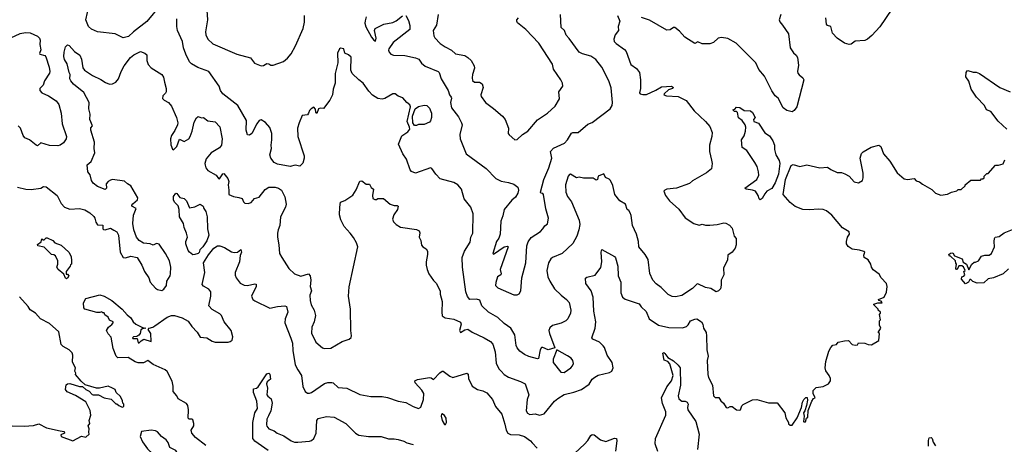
# Model space of a CAD drawing. Extents: x 1933546 to 2138868, y 524910 to 667279.
# Tile 99 of 256: x 2013417 to 2022617, y 540442 to 544407. Entities that reach past the tile are written whole.
import ezdxf

# ---------------------------------------------------------------- set-up
doc = ezdxf.new("R2010")
doc.units = 0

msp = doc.modelspace()

# ---------------------------------------------------------------- linework, layer by layer
at = {"layer": '0CON10XD'}
for points in [[(2014738.8, 544551.2), (2014605, 544391.8), (2014480.8, 544295), (2014435, 544250), (2014385, 544238.8), (2014310, 544275), (2014142.7, 544292.7), (2014089.5, 544319.5), (2014058.8, 544345), (2014036.2, 544405), (2014080.6, 544615)], [(2015166.4, 544495), (2015170.9, 544405), (2015153.1, 544295), (2015157.1, 544265), (2015175.6, 544225.6), (2015223, 544183), (2015445, 544086), (2015575, 544050), (2015611.2, 544001.2), (2015675, 543976.2), (2015695, 543978.8), (2015725, 543998), (2015745, 543996), (2015765, 543984), (2015785, 543984), (2015882.1, 544017.9), (2015920.7, 544049.3), (2015955, 544088.8), (2015995.5, 544164.5), (2016066.4, 544323.6), (2016078.9, 544385), (2016078.9, 544445)], [(2017025.6, 544445.6), (2017049, 544399), (2017063.2, 544353.2), (2017062.1, 544315), (2016906.4, 544195), (2016865.6, 544135), (2016862.7, 544122.7), (2016868.8, 544105), (2016885, 544086.7), (2016910, 544075), (2017015, 544074.4), (2017115, 544050.9), (2017147.6, 544037.6), (2017172.6, 544002.6), (2017205, 543974), (2017326.2, 543925), (2017336, 543915), (2017354.2, 543855), (2017420.8, 543745), (2017434.3, 543705), (2017449.2, 543685), (2017452.5, 543675), (2017441.4, 543635), (2017452.9, 543585), (2017518.7, 543498.7), (2017546.7, 543445), (2017552.2, 543425), (2017530.8, 543335), (2017532, 543295), (2017590, 543155), (2017775, 543018.1), (2017865, 542924), (2017915, 542898.9), (2017985, 542886.7), (2018035, 542870.8), (2018071.7, 542841.7), (2018078, 542815), (2018072, 542788), (2018049.2, 542750.8), (2018015, 542722.5), (2017942.5, 542635), (2017931.4, 542575), (2017913.3, 542525), (2017907, 542403), (2017894.2, 542365.8), (2017872.9, 542335), (2017837.5, 542225), (2017845, 542217.5), (2017945, 542286.7), (2017975, 542292.5), (2017980, 542285), (2017905.2, 542075), (2017917.3, 542032.7), (2017914, 542025), (2017880.7, 542005), (2017865, 541952.5), (2017864.4, 541925), (2017885, 541904), (2018035, 541836.7), (2018065, 541837.5), (2018085, 541847.5), (2018101.2, 541875), (2018108, 541995), (2018146.9, 542135), (2018157.1, 542295), (2018168.8, 542331.2), (2018197.6, 542372.4), (2018285, 542429.2), (2018306.7, 542453.3), (2018325, 542482.5), (2018348.3, 542501.7), (2018358, 542555), (2018332.1, 542642.1), (2018310, 542775), (2018305, 542783.3), (2018286.7, 542786.7), (2018284, 542795), (2018314.3, 542915), (2018361.9, 543025), (2018390.6, 543115), (2018375.8, 543175), (2018405, 543206.2), (2018506.2, 543255), (2018535, 543286.7), (2018572.7, 543347.3), (2018586, 543354), (2018635, 543354.4), (2018725, 543431.2), (2018765, 543445.7), (2018934.6, 543575), (2018954.3, 543605), (2018957, 543633), (2018945, 543770), (2018922.5, 543835), (2018855.8, 543965), (2018802, 544035), (2018755, 544067.5), (2018675, 544089.4), (2018645, 544104.4), (2018552.8, 544232.8), (2018522.4, 544262.4), (2018508.5, 544305), (2018475.5, 544335.5), (2018470.8, 544455)], [(2017327.5, 544455), (2017313.2, 544356.8), (2017281.4, 544305), (2017286.8, 544256.8), (2017295, 544236.7), (2017346.2, 544185), (2017392.4, 544152.4), (2017451.7, 544121.7), (2017488.3, 544088.3), (2017575, 544072.9), (2017605, 544054.4), (2017634.4, 544025), (2017663.3, 543975), (2017667.8, 543955), (2017648.9, 543895), (2017644.4, 543865), (2017648.3, 543838.3), (2017665.3, 543825.3), (2017715, 543823), (2017739.2, 543809.2), (2017746.7, 543775), (2017725.8, 543705.8), (2017730.2, 543690.2), (2017770.8, 543635), (2017845, 543577.5), (2017928.8, 543505), (2017953.3, 543475), (2017983.3, 543395), (2017982.5, 543345), (2017990.7, 543330.7), (2018045, 543286.7), (2018065, 543287.5), (2018116.7, 543335), (2018165, 543366.7), (2018255, 543472.5), (2018348.8, 543535), (2018420.3, 543599.7), (2018461.2, 543668.8), (2018456, 543735), (2018493.3, 543785), (2018488, 543815), (2018474.2, 543845), (2018405.8, 543945), (2018395, 543993.3), (2018267.6, 544187.6), (2018146.2, 544315), (2018069.4, 544379.4), (2018060.8, 544395), (2018063.8, 544405), (2018076.7, 544425)], [(2020527.8, 544455), (2020513.1, 544405), (2020518.3, 544388.3), (2020545, 544356), (2020599.2, 544275), (2020615.7, 544145.7), (2020647.1, 544097.1), (2020672.5, 544075), (2020684, 544055), (2020693.5, 543983.5), (2020686, 543925), (2020689.2, 543909.2), (2020701.3, 543891.3), (2020734.4, 543865), (2020745.3, 543845), (2020677.5, 543595), (2020655, 543560), (2020635, 543546.5), (2020585, 543558.2), (2020550.8, 543585), (2020503, 543673), (2020476.2, 543695), (2020444.4, 543744.4), (2020375, 543880), (2020323.4, 543943.4), (2020296.2, 544005), (2020112.5, 544187.5), (2020032.9, 544232.9), (2019975, 544242.5), (2019945, 544234), (2019900, 544195), (2019865, 544182), (2019795, 544182), (2019755, 544200), (2019725, 544185.8), (2019633.3, 544243.3), (2019580.9, 544300.9), (2019537.5, 544335), (2019525, 544333.8), (2019495, 544311.2), (2019465, 544310), (2019301.7, 544401.7), (2019227.9, 544427.9)], [(2021567.5, 544505), (2021455, 544340), (2021379.3, 544260.7), (2021340, 544225), (2021315, 544212.5), (2021225, 544206.7), (2021185, 544180), (2021166.4, 544176.4), (2021125, 544186.7), (2021055, 544233.3), (2021012.1, 544282.1), (2020995, 544343.8), (2020965, 544353.8), (2020955.8, 544365.8), (2020948.1, 544425)], [(2019003.3, 544445), (2019026, 544395), (2019010, 544345), (2019010.8, 544305), (2018981.2, 544265), (2018970, 544225), (2018972.5, 544205), (2018990, 544185), (2019068.6, 544128.6), (2019085, 544108.8), (2019127.9, 543987.9), (2019180.2, 543950.2), (2019207.8, 543915), (2019217.3, 543845), (2019216.9, 543765), (2019210, 543725), (2019214.4, 543714.4), (2019238.5, 543708.5), (2019275, 543710), (2019361.9, 543748.1), (2019415, 543779.2), (2019507.5, 543785), (2019525, 543773.3), (2019516.7, 543765), (2019478, 543752), (2019440, 543715), (2019436.7, 543705), (2019460, 543695), (2019569, 543689), (2019645, 543651.4), (2019720, 543555), (2019826.3, 543456.3), (2019865, 543408.8), (2019888, 543355), (2019884.2, 543315), (2019861.4, 543235), (2019862.9, 543175), (2019882, 543095), (2019886.2, 543065), (2019880, 543015), (2019835, 542978), (2019705, 542902), (2019675, 542878), (2019555, 542834.2), (2019464.2, 542825.8), (2019443.9, 542816.1), (2019436.7, 542805), (2019450.8, 542765), (2019488, 542715), (2019576.3, 542636.3), (2019635, 542558), (2019716.2, 542505), (2019765, 542486.9), (2019795, 542497.8), (2019825, 542487.5), (2019865, 542488), (2019935, 542494), (2019995, 542508.8), (2020015, 542506.7), (2020049.3, 542489.3), (2020075, 542460), (2020093.3, 542385), (2020112.5, 542365), (2020112, 542305), (2020103.3, 542275), (2020073.3, 542235), (2020033, 542207), (2020030, 542165), (2019993.6, 542086.4), (2019997.5, 542025), (2019972.5, 541975), (2019973, 541927), (2019966.4, 541893.6), (2019946.1, 541873.9), (2019925, 541866.7), (2019875, 541897.5), (2019825, 541906.7), (2019755, 541940), (2019745, 541938), (2019705, 541897.5), (2019605, 541832), (2019545, 541817.5), (2019515, 541822.5), (2019475, 541840), (2019410, 541905), (2019365, 541939.2), (2019332, 541975), (2019305, 542037.5), (2019289.1, 542169.1), (2019260.8, 542215), (2019203.1, 542285), (2019197.8, 542335), (2019179.4, 542405), (2019143.1, 542485), (2019129.3, 542579.3), (2019120, 542605), (2019107.5, 542625), (2019092.5, 542635), (2019076.7, 542685), (2019024.5, 542714.5), (2018977.1, 542775), (2018958.3, 542858.3), (2018937.5, 542905), (2018925, 542918), (2018890, 542935), (2018875, 542967.5), (2018822.5, 542945), (2018816.7, 542915), (2018805, 542910), (2018775, 542927.5), (2018685, 542926.2), (2018645, 542936.2), (2018620.7, 542930.7), (2018565, 542963.8), (2018555, 542962), (2018541.9, 542945), (2018517.3, 542865), (2018519.5, 542795), (2018537.1, 542755), (2018572.5, 542705), (2018644.5, 542535), (2018649.5, 542495), (2018642.5, 542445), (2018624.2, 542385), (2018585, 542316), (2018485, 542224.2), (2018395, 542186.9), (2018380, 542175), (2018356.9, 542135), (2018343.5, 542065), (2018352.9, 542005), (2018369.4, 541965), (2018413.6, 541895), (2018475.4, 541835.4), (2018527.5, 541795), (2018552.5, 541765), (2018567.5, 541695), (2018564, 541665), (2018538, 541615), (2018520, 541595), (2018475, 541572.5), (2018395, 541550), (2018369.5, 541530.5), (2018362.5, 541505), (2018366.9, 541475), (2018416.2, 541343.8), (2018355.4, 541324.6), (2018305, 541346.9), (2018294.1, 541345.9), (2018281.3, 541325), (2018265.5, 541244.5), (2018255, 541240), (2018175, 541260.8), (2018135, 541279.2), (2018091.3, 541311.3), (2018065, 541343.8), (2018055.7, 541365), (2018042.5, 541465), (2018005, 541525.5), (2017945, 541568.5), (2017885.8, 541625.8), (2017798, 541675), (2017733.9, 541733.9), (2017716.6, 541786.6), (2017685, 541798), (2017624.7, 541794.7), (2017600.8, 541820.8), (2017585.4, 541865), (2017554.5, 542095.5), (2017551.1, 542185), (2017572.9, 542245), (2017625, 542328.8), (2017633.6, 542375), (2017650, 542415), (2017653.8, 542595), (2017631.2, 542655), (2017571.2, 542735), (2017543.8, 542825), (2017512, 542865), (2017475, 542888.1), (2017345, 542922), (2017305, 542963.8), (2017266.8, 543016.8), (2017255, 543024), (2017115, 542974.2), (2017078.8, 542988.8), (2017066.7, 543005), (2017032.5, 543105), (2016998.1, 543155), (2016956.7, 543245), (2016988.7, 543321.3), (2017045, 543360), (2017062.5, 543385), (2017060, 543405), (2017037.7, 543457.7), (2017067.5, 543595), (2017062.7, 543612.7), (2017033.4, 543633.4), (2016997.3, 543677.3), (2016954.1, 543694.1), (2016925, 543716.2), (2016905, 543714), (2016829.5, 543670.5), (2016805, 543664.5), (2016765, 543672.5), (2016715, 543703.1), (2016680.4, 543740.4), (2016627.1, 543815), (2016585, 543845.8), (2016524.3, 543904.3), (2016512.5, 543935), (2016515, 544056.7), (2016488, 544078), (2016453.7, 544093.7), (2016445, 544136.2), (2016415, 544141.2), (2016404.1, 544135.9), (2016387.5, 544095), (2016391.1, 544005), (2016365.5, 543905), (2016365.6, 543815), (2016345, 543760), (2016340, 543705), (2016316.2, 543655), (2016255, 543577.5), (2016225, 543582.5), (2016210, 543575), (2016195, 543530), (2016183.3, 543545), (2016181.7, 543571.7), (2016165, 543590), (2016140, 543575), (2016125, 543560), (2016117, 543533), (2016105, 543520), (2016055, 543512.5), (2016027.5, 543445), (2016014.2, 543395), (2016016.2, 543315), (2016073.8, 543135), (2016076.2, 543115), (2016063.6, 543066.4), (2016035, 543040), (2015992, 543048), (2015945, 543035.7), (2015825, 543057.1), (2015795, 543072.5), (2015764, 543115), (2015755.8, 543145), (2015768.9, 543205), (2015766.9, 543235), (2015774.4, 543285), (2015772.9, 543345), (2015755, 543400), (2015715, 543448), (2015675, 543470.8), (2015655, 543466), (2015632.5, 543435), (2015585, 543343.8), (2015565, 543330), (2015545, 543333.3), (2015534.2, 543375), (2015537.5, 543465), (2015456.1, 543606.1), (2015314.5, 543714.5), (2015293.3, 543745), (2015281.1, 543785), (2015184.5, 543924.5), (2015082, 543962), (2015023.8, 543995), (2015004.2, 544015), (2014968.6, 544085), (2014948.1, 544145), (2014936.9, 544205), (2014893.1, 544305), (2014885.6, 544345), (2014885.6, 544415.6)], [(2016653.1, 544435), (2016645, 544397.5), (2016642.5, 544375), (2016651.7, 544341.7), (2016704.2, 544245), (2016725, 544216.4), (2016742.5, 544207.5), (2016748.4, 544235), (2016732.5, 544305), (2016740, 544325), (2016820, 544365), (2016905, 544381.9), (2016935, 544397.2), (2016995, 544443.3)], [(2013335, 544239.2), (2013421.9, 544278.1), (2013471.7, 544288.3), (2013515, 544283.8), (2013585, 544252.9), (2013601.1, 544235), (2013607, 544217), (2013605.8, 544175), (2013613.4, 544125), (2013601.5, 544091.5), (2013606.7, 544085), (2013651.7, 544071.7), (2013661.8, 544061.8), (2013693.9, 543963.9), (2013699.4, 543925), (2013695, 543906.7), (2013650, 543835), (2013638, 543795), (2013606.9, 543765), (2013606.6, 543746.6), (2013624, 543725), (2013685.3, 543695.3), (2013758.9, 543648.9), (2013784.2, 543615), (2013803.4, 543533.4), (2013813.1, 543435), (2013854.3, 543315), (2013851.2, 543295), (2013825, 543256.7), (2013794.2, 543235.8), (2013775, 543228), (2013695, 543232.5), (2013615, 543258.1), (2013585, 543228.8), (2013570, 543235), (2013510, 543285), (2013465, 543304), (2013448.8, 543325), (2013426.2, 543395), (2013403.3, 543415)], [(2013395.9, 542844.1), (2013475, 542824.4), (2013525, 542821.4), (2013615, 542834.3), (2013639.2, 542850.8), (2013665, 542845.6), (2013766.2, 542765), (2013805, 542690), (2013836.7, 542655), (2013885, 542639.2), (2013975, 542644.3), (2014025, 542631.4), (2014074.1, 542604.1), (2014109.5, 542569.5), (2014120, 542555), (2014130, 542515), (2014145, 542492), (2014195, 542487.5), (2014194, 542455), (2014199.3, 542449.3), (2014215, 542446.2), (2014265, 542461.2), (2014298.3, 542441.7), (2014325.9, 542425.9), (2014341.2, 542395), (2014356.7, 542235), (2014382.5, 542185), (2014405, 542182.5), (2014455, 542197.5), (2014516.1, 542186.1), (2014558.8, 542115), (2014584, 542055), (2014623.8, 541995), (2014636.7, 541955), (2014685, 541900), (2014705, 541887.5), (2014745, 541877.5), (2014765, 541890), (2014787.5, 541925), (2014792.5, 541965), (2014822.5, 542015), (2014826.4, 542033.6), (2014830, 542095), (2014818, 542155), (2014779.6, 542225), (2014721.6, 542311.6), (2014695, 542315.5), (2014665, 542300.8), (2014635, 542312.5), (2014575, 542318.8), (2014535, 542343.8), (2014508, 542375), (2014484.3, 542444.3), (2014474.2, 542505), (2014479.7, 542580.3), (2014505.8, 542645), (2014465.7, 542665.7), (2014464.5, 542675), (2014475, 542687.7), (2014516.5, 542725), (2014520.8, 542745), (2014455.6, 542855), (2014423.3, 542873.3), (2014395, 542900), (2014285, 542913.8), (2014265, 542910), (2014242.5, 542895), (2014226.7, 542875), (2014227.5, 542835), (2014215, 542822.5), (2014145, 542848.8), (2014105, 542882), (2014089.4, 542905), (2014076.9, 542956.9), (2014053.8, 542985), (2014047, 543053), (2014085.8, 543084.2), (2014120.8, 543165), (2014112.9, 543205), (2014116.9, 543265), (2014083.1, 543375), (2014082.5, 543397.5), (2014098, 543415), (2014071.9, 543475), (2014075.6, 543525), (2014064.5, 543575), (2014066.2, 543635), (2014017.3, 543727.3), (2013919.1, 543805), (2013894.5, 543835), (2013885.6, 543855), (2013887.5, 543895), (2013879.1, 543915), (2013859.4, 543995), (2013836.9, 544035), (2013829.2, 544065), (2013831.4, 544105), (2013843.8, 544155), (2013865, 544171.2), (2013878.8, 544165), (2013930.4, 544110.4), (2013978, 544075), (2013995, 544037.5), (2014007.9, 543957.9), (2014021.4, 543935), (2014097, 543887), (2014175, 543849.3), (2014219.3, 543819.3), (2014255, 543805.3), (2014285, 543807.3), (2014315.6, 543825), (2014340, 543855), (2014365, 543923.8), (2014394.4, 543975), (2014453.1, 544055), (2014485, 544079.4), (2014545, 544110), (2014585, 544096.2), (2014605, 544078.8), (2014604.4, 544025), (2014618.9, 543988.9), (2014645, 543958.8), (2014744.4, 543894.4), (2014759.7, 543869.7), (2014771.4, 543825), (2014785.6, 543765), (2014785.6, 543735), (2014780, 543720), (2014756.2, 543695), (2014752.7, 543672.7), (2014766.7, 543655), (2014806.2, 543635), (2014835, 543600), (2014882.5, 543492.5), (2014893.8, 543445), (2014891.2, 543425), (2014867.7, 543372.3), (2014834.5, 543325.5), (2014825.7, 543295), (2014827.9, 543237.9), (2014845, 543197.5), (2014855, 543193.3), (2014885, 543224.2), (2014910, 543290), (2014955, 543268.9), (2014996.9, 543295), (2015010.6, 543315), (2015027.8, 543365), (2015048.3, 543451.7), (2015069.7, 543490.3), (2015085, 543503.8), (2015115, 543492), (2015135, 543493.8), (2015175, 543461.2), (2015245, 543454), (2015285.7, 543405.7), (2015308.7, 543295), (2015303.5, 543235), (2015285, 543211.9), (2015207.5, 543165), (2015159.3, 543109.3), (2015148.6, 543065), (2015150.8, 543049.2), (2015157.1, 543025), (2015175, 542999.2), (2015254.3, 542954.3), (2015275, 542923.3), (2015285, 542920), (2015315, 542966.2), (2015325, 542971.2), (2015360.8, 542925), (2015371.2, 542895), (2015364.6, 542865), (2015372.5, 542815), (2015371.2, 542775), (2015415, 542754.5), (2015465, 542748), (2015495.9, 542735.9), (2015507.5, 542705), (2015522.3, 542692.3), (2015550.7, 542689.3), (2015580.5, 542699.5), (2015612.7, 542737.3), (2015655, 542750.8), (2015709.5, 542820.5), (2015745, 542843.5), (2015804.6, 542844.6), (2015836.2, 542835), (2015862.5, 542815), (2015895, 542753.3), (2015908.5, 542685), (2015902.2, 542655), (2015854.5, 542565), (2015849.4, 542485), (2015831.4, 542445), (2015825.8, 542415), (2015826, 542375), (2015840, 542305), (2015846.2, 542225), (2015867.5, 542187.5), (2015932.1, 542082.1), (2015984.5, 542034.5), (2016045, 542012), (2016115, 542033.3), (2016131.2, 542015), (2016138.1, 541975), (2016132.2, 541915), (2016142.5, 541875), (2016126.9, 541835), (2016130, 541785), (2016140.8, 541745), (2016169.2, 541695), (2016180, 541645), (2016167.5, 541585), (2016147.5, 541535), (2016145, 541480), (2016184.4, 541394.4), (2016245, 541343.3), (2016265, 541336.7), (2016325, 541340), (2016429.3, 541400.7), (2016495, 541422.5), (2016515, 541440), (2016518.8, 541455), (2016510.8, 541505), (2016507.8, 541705), (2016490.6, 541825), (2016497.1, 541912.9), (2016578.1, 542285), (2016565, 542323.8), (2016535, 542372.5), (2016505.6, 542415), (2016450, 542475), (2016417.9, 542537.9), (2016406.2, 542586.2), (2016407.3, 542655), (2016416, 542704), (2016455, 542717.1), (2016530.5, 542769.5), (2016560.7, 542819.3), (2016595, 542900), (2016615, 542902.5), (2016655, 542870), (2016685, 542870), (2016700.7, 542840.7), (2016722.5, 542825), (2016712.5, 542765), (2016717, 542737), (2016735, 542727.5), (2016751.7, 542728.3), (2016765, 542737.5), (2016815, 542736.7), (2016880, 542685), (2016915, 542672.5), (2016945, 542672.5), (2016952.5, 542665), (2016948, 542635), (2016914.2, 542585), (2016900, 542545), (2016909.3, 542519.3), (2016935, 542493.3), (2016975, 542468.8), (2017125, 542448), (2017150, 542435), (2017156, 542416), (2017150.8, 542375), (2017163.8, 542345), (2017170.5, 542300.5), (2017182.5, 542285), (2017215, 542266.7), (2017226.2, 542245), (2017228, 542215), (2017214, 542145), (2017214.1, 542114.1), (2017223.8, 542075), (2017241.2, 542035), (2017282.7, 541972.7), (2017307.3, 541947.3), (2017345.7, 541875.7), (2017346.2, 541845), (2017365.7, 541775.7), (2017360, 541675), (2017365, 541642.5), (2017392.7, 541622.7), (2017475, 541610), (2017535, 541583.3), (2017540.8, 541565), (2017527.1, 541505), (2017535, 541487.1), (2017575, 541510), (2017605, 541515.8), (2017645, 541489.2), (2017757.4, 541437.4), (2017815, 541402.5), (2017837, 541377), (2017858.9, 541305), (2017868.3, 541198.3), (2017895, 541148), (2017915, 541124.2), (2017945, 541094.2), (2017985, 541068.6), (2018097.6, 541027.6), (2018139.2, 541005), (2018173.5, 540905), (2018158.7, 540861.3), (2018150.8, 540755), (2018162.4, 540732.4), (2018185, 540720), (2018234.4, 540725.6), (2018275, 540713.3), (2018316.7, 540725), (2018415, 540843.8), (2018445, 540868.8), (2018505, 540908), (2018595, 540927.5), (2018665.7, 540954.3), (2018737, 541003), (2018765, 541048.8), (2018791.3, 541068.7), (2018823.6, 541086.4), (2018927.9, 541112.1), (2018948.8, 541125), (2018963.8, 541155), (2018954, 541205), (2018906, 541275), (2018881.2, 541345), (2018870.5, 541360.5), (2018835, 541396), (2018772.5, 541425), (2018763.8, 541435), (2018794.4, 541525), (2018800, 541585), (2018782.3, 541685), (2018776.5, 541815), (2018755.6, 541875), (2018707.5, 541945), (2018703.6, 541993.6), (2018716.1, 542003.9), (2018795, 542021.2), (2018848.3, 542091.7), (2018857.8, 542145), (2018849.2, 542235), (2018855, 542262.5), (2018975, 542196.2), (2018985, 542182.5), (2019007.5, 542105), (2019010, 542015), (2019034.4, 541954.4), (2019034.2, 541855)], [(2022641.2, 543385), (2022560, 543460), (2022491.4, 543551.4), (2022451.2, 543565), (2022431.4, 543605), (2022357.1, 543685), (2022308.3, 543758.3), (2022285, 543833.3), (2022256.7, 543875), (2022260, 543915), (2022269.3, 543930.7), (2022275, 543933.3), (2022325, 543915.7), (2022355, 543916.9), (2022385, 543904.3), (2022575, 543774.4), (2022672.3, 543732.3)], [(2017125, 543420), (2017105, 543420), (2017089.4, 543445), (2017087.5, 543505), (2017113.8, 543575), (2017145, 543597.6), (2017195, 543608.7), (2017222.5, 543605), (2017245, 543582.5), (2017265.7, 543535), (2017266.3, 543495), (2017255, 543463.1), (2017245, 543451.1), (2017195, 543429.6), (2017145, 543430), (2017125, 543420)], [(2020335, 542724.3), (2020326, 542735), (2020318.1, 542765), (2020292, 542805), (2020265, 542816.2), (2020205.9, 542825.9), (2020193.3, 542835), (2020304.5, 542915.5), (2020324.2, 542955), (2020321.4, 542985), (2020306.9, 543035), (2020285.7, 543075), (2020210.8, 543185), (2020168.8, 543215), (2020162, 543285), (2020186.5, 543323.5), (2020200, 543365), (2020203.3, 543405), (2020195.5, 543425.5), (2020166.2, 543466.2), (2020135, 543490), (2020125, 543540), (2020115, 543550), (2020095, 543550), (2020080, 543565), (2020098.3, 543571.7), (2020115, 543590), (2020145, 543587.5), (2020185, 543560), (2020245, 543555.7), (2020265, 543542), (2020290, 543495), (2020273.3, 543475), (2020276.7, 543455), (2020319.7, 543439.7), (2020380.6, 543350.6), (2020422.3, 543322.3), (2020454.5, 543275), (2020468.9, 543235), (2020470, 543195), (2020483.3, 543145), (2020513.3, 543093.3), (2020520.4, 543065), (2020506, 542964), (2020474.8, 542885), (2020445, 542831.4), (2020399.2, 542805), (2020378.2, 542781.8), (2020355, 542735.8), (2020335, 542724.3)], [(2019034.2, 541855), (2019048.8, 541815), (2019075, 541796), (2019205, 541752.5), (2019225, 541724.2), (2019272.1, 541682.1), (2019298.8, 541615), (2019386.1, 541553.9), (2019481.7, 541531.7), (2019609.7, 541530.3), (2019647.2, 541542.8), (2019663.4, 541556.6), (2019685, 541594), (2019725, 541610), (2019745, 541612.5), (2019786.7, 541586.7), (2019800, 541565), (2019808, 541525), (2019830, 541485), (2019835.8, 541455.8), (2019838.8, 541325), (2019848.6, 541265), (2019840, 541225), (2019847.8, 541095), (2019854.3, 541065), (2019889.2, 540995), (2019899.2, 540895), (2019915, 540878.8), (2019948.3, 540878.3), (2019967.3, 540847.3), (2019994.5, 540824.5), (2020016.7, 540786.7), (2020035, 540782.9), (2020055.9, 540794.1), (2020075, 540796.2), (2020115, 540762.5), (2020140.5, 540759.5), (2020152.5, 540765), (2020165, 540800), (2020177, 540813), (2020265, 540857.5), (2020305, 540860), (2020415, 540827.5), (2020495, 540830), (2020565.9, 540735.9), (2020575, 540690), (2020600, 540645), (2020601.7, 540631.7), (2020615, 540620), (2020635, 540620), (2020681.7, 540688.3), (2020722.5, 540785), (2020732.5, 540835), (2020745, 540860), (2020761.7, 540878.3), (2020775, 540880), (2020777.5, 540855), (2020767.5, 540805), (2020752.5, 540755), (2020740, 540735), (2020747.5, 540705), (2020740, 540655), (2020745, 540650), (2020758.3, 540651.7), (2020770, 540685), (2020780, 540695), (2020783, 540757), (2020817.5, 540845), (2020835, 540870), (2020850, 540875), (2020830, 540915), (2020830, 540945), (2020858.3, 540971.7), (2020925, 540982.5), (2020975, 541007.5), (2020992.5, 541035), (2020992.5, 541055), (2020980, 541085), (2020949.3, 541129.3), (2020942, 541155), (2020950, 541215), (2020978.8, 541311.2), (2020996.2, 541345), (2021015, 541366.2), (2021050, 541375), (2021063.6, 541396.4), (2021125, 541407.5), (2021161.7, 541411.7), (2021195, 541373.8), (2021225, 541366.7), (2021245, 541370), (2021255, 541390), (2021315, 541387.5), (2021345, 541372.5), (2021375, 541370), (2021445, 541410), (2021450, 541475), (2021440, 541485), (2021462.5, 541525), (2021450, 541555), (2021450, 541595), (2021460, 541605), (2021450, 541655), (2021460, 541665), (2021460, 541675), (2021440, 541695), (2021440, 541705), (2021397.5, 541745), (2021398.3, 541751.7), (2021435, 541763.8), (2021476.2, 541763.8), (2021467, 541777), (2021443.6, 541783.6), (2021442.5, 541795), (2021493, 541817), (2021517, 541863), (2021522.5, 541915), (2021517.5, 541945), (2021467, 541997), (2021449.3, 542029.3), (2021390.7, 542070.7), (2021376.7, 542095), (2021370, 542125), (2021344.2, 542164.2), (2021306.2, 542185), (2021303.1, 542206.9), (2021313.3, 542235), (2021305, 542243.3), (2021265, 542255.7), (2021195, 542263.1), (2021157.6, 542287.6), (2021143.1, 542315), (2021141.1, 542335), (2021151.4, 542375), (2021169.4, 542405), (2021166.7, 542425), (2021105, 542464.2), (2021005, 542581.4), (2020955, 542620.6), (2020925, 542633.3), (2020885, 542638.5), (2020795, 542631.2), (2020735, 542635.4), (2020661.8, 542661.8), (2020615, 542701.1), (2020552.2, 542775), (2020573, 542915), (2020625, 543045.6), (2020645, 543055.6), (2020705, 543035.7), (2020772.3, 543052.3), (2020892.7, 543022.7), (2020965, 543028.8), (2020995, 543006.7), (2021055, 542981.2), (2021095, 542980), (2021127.9, 542967.9), (2021168, 542945), (2021214.2, 542894.2), (2021255, 542883.8), (2021293.3, 542905), (2021299.5, 542930.5), (2021299.2, 542975), (2021270, 543115), (2021283.5, 543156.5), (2021297.6, 543172.4), (2021373, 543217), (2021444.4, 543235.6), (2021462.5, 543222.5), (2021487.9, 543155), (2021546.7, 543085), (2021616.6, 542976.6), (2021681.7, 542921.7), (2021713.9, 542913.9), (2021775, 542923.8), (2021795, 542903.8), (2021824.2, 542894.2), (2021851.2, 542871.2), (2021940.7, 542820.7), (2021975, 542787.5), (2022025, 542767.5), (2022085, 542777.5), (2022125, 542796.7), (2022175, 542810), (2022185, 542820), (2022215, 542820), (2022250, 542855), (2022250, 542865), (2022305, 542910), (2022395, 542910), (2022405, 542920), (2022415, 542920), (2022428.3, 542931.7), (2022430, 542945), (2022455, 542970), (2022465, 542970), (2022535, 543050), (2022561.7, 543048.3), (2022605, 543060), (2022621.2, 543098.8)], [(2015035, 542211.2), (2015003.8, 542235), (2014992.1, 542252.1), (2014970, 542315), (2014968.8, 542335), (2014984, 542375), (2014976, 542415), (2014953.3, 542465), (2014946.7, 542505), (2014911.2, 542565), (2014907.5, 542635), (2014897.3, 542667.3), (2014862.7, 542702.7), (2014853.3, 542725), (2014853, 542757), (2014875, 542786.7), (2014885, 542783.3), (2014915, 542746.7), (2014955, 542736.2), (2014975, 542716.7), (2015005, 542650), (2015055, 542660), (2015105, 542685.7), (2015131.2, 542665), (2015136.7, 542645), (2015155.8, 542615.8), (2015170, 542565), (2015170.8, 542455), (2015183.8, 542393.8), (2015165, 542343.1), (2015127.3, 542285), (2015101.7, 542258.3), (2015095, 542234.4), (2015085, 542222.5), (2015055, 542212.9), (2015035, 542211.2)], [(2022655, 542079.2), (2022605.3, 542034.7), (2022515, 541997.1), (2022465, 541988.6), (2022425, 541950), (2022365, 541945.8), (2022322.3, 541962.3), (2022305, 541980), (2022295, 541980), (2022282.5, 541955), (2022255, 541940), (2022217.5, 541985), (2022220, 542005), (2022238.3, 542011.7), (2022247.5, 542025), (2022240, 542055), (2022250, 542065), (2022235, 542100), (2022219.3, 542109.3), (2022193, 542107), (2022177.5, 542075), (2022170, 542075), (2022163.3, 542085), (2022170, 542125), (2022163, 542133), (2022160, 542155), (2022115, 542200), (2022105, 542200), (2022100, 542215), (2022113, 542227), (2022135, 542230), (2022153, 542203), (2022222.5, 542175), (2022233.6, 542143.6), (2022262.5, 542125), (2022285, 542070), (2022315, 542122.5), (2022335, 542142.5), (2022347, 542143), (2022376, 542154), (2022405, 542198.8), (2022435, 542207.5), (2022475, 542208), (2022497.3, 542222.7), (2022524.3, 542285.7), (2022521.1, 542335), (2022524.5, 542365), (2022533.1, 542376.9), (2022567.5, 542382.5), (2022615, 542415.5), (2022725, 542459.4)], [(2013855, 541987.5), (2013845, 541993.3), (2013830, 542030), (2013777.5, 542075), (2013763.3, 542095), (2013772.5, 542125), (2013772.5, 542155), (2013753, 542203), (2013735, 542212.5), (2013715, 542213.3), (2013645, 542283.8), (2013587.5, 542295), (2013583, 542307), (2013618.3, 542331.7), (2013625, 542360), (2013635, 542350), (2013645, 542350), (2013665, 542370), (2013675, 542370), (2013725.6, 542345.6), (2013745, 542323.3), (2013805, 542302.5), (2013876.7, 542235), (2013896.9, 542195), (2013902.5, 542155), (2013900, 542125), (2013891.7, 542118.3), (2013890, 542105), (2013850, 542055), (2013851.7, 542031.7), (2013865, 542030), (2013877.5, 542015), (2013865, 541992.5), (2013855, 541987.5)], [(2015155, 540430.8), (2015060.8, 540505), (2015024.2, 540545), (2015018, 540575), (2015043.8, 540615), (2015045.8, 540635), (2015035, 540671.2), (2015025, 540676.7), (2015000, 540675), (2014991.2, 540685), (2014994.5, 540765), (2014988.1, 540805), (2014975, 540823.8), (2014896.7, 540865), (2014884, 540894), (2014850, 540935), (2014852.5, 540985), (2014841.2, 541031.2), (2014795, 541122), (2014775, 541138.1), (2014665, 541187.3), (2014615, 541223.1), (2014575, 541203.8), (2014525, 541201.5), (2014495, 541211.5), (2014431.9, 541251.9), (2014335, 541250), (2014317.5, 541265), (2014290, 541335), (2014273.3, 541443.3), (2014245, 541472.5), (2014227.5, 541505), (2014247.5, 541535), (2014279.3, 541560.7), (2014290, 541575), (2014290, 541585), (2014255, 541600), (2014245, 541630), (2014211.7, 541651.7), (2014205, 541670), (2014195, 541670), (2014185, 541680), (2014165, 541672.5), (2014137, 541673), (2014025, 541702.5), (2014017.5, 541715), (2014013.9, 541763.9), (2014035, 541803.3), (2014165, 541838.8), (2014205, 541824), (2014278, 541785), (2014375.3, 541705.3), (2014422, 541652), (2014455, 541624), (2014476.6, 541586.6), (2014503.2, 541563.2), (2014565, 541533.3), (2014595, 541526.2), (2014565, 541520), (2014550.5, 541509.5), (2014542.5, 541477.5), (2014530, 541460), (2014511.7, 541448.3), (2014480, 541445), (2014470, 541435), (2014475, 541430), (2014515, 541430), (2014525, 541390), (2014535, 541390), (2014550.7, 541409.3), (2014576.1, 541423.9), (2014645, 541402.5), (2014641.9, 541475), (2014617.1, 541515), (2014626.2, 541525), (2014662, 541535), (2014680.7, 541549.3), (2014795, 541628.2), (2014835, 541644.4), (2014863.2, 541643.2), (2014935, 541622.9), (2014990.2, 541590.2), (2015025, 541541.2), (2015075, 541490), (2015105, 541442), (2015166.4, 541436.4), (2015215, 541404.3), (2015245, 541394.4), (2015365, 541394.4), (2015385, 541400.8), (2015401.2, 541415), (2015408, 541445), (2015393.9, 541503.9), (2015329.2, 541585), (2015302, 541645), (2015288.7, 541658.7), (2015215, 541701.4), (2015185.8, 541735), (2015204.4, 541825), (2015201.9, 541865), (2015185, 541890), (2015135, 541917.5), (2015121.9, 541935), (2015148.6, 542045), (2015136.1, 542135), (2015180.5, 542210.5), (2015230.3, 542275), (2015265.6, 542295.6), (2015285.7, 542295.7), (2015329.5, 542279.5), (2015395, 542238.8), (2015422, 542232), (2015452.7, 542237.3), (2015485, 542262.5), (2015488.6, 542235), (2015478.1, 542205), (2015472.2, 542145), (2015430.9, 542045), (2015431.1, 542021.1), (2015440, 541995), (2015477.2, 541947.2), (2015515, 541928.1), (2015546.6, 541923.4), (2015615, 541940), (2015625.8, 541935.8), (2015625.8, 541915), (2015582, 541825), (2015594.2, 541795), (2015615, 541781.4), (2015755, 541714.3), (2015825, 541729.5), (2015895, 541734.3), (2015910, 541730), (2015923.1, 541675), (2015896.9, 541613.1), (2015893.6, 541575), (2015951.5, 541431.5), (2015966.7, 541385), (2015968.3, 541318.3), (2015991.1, 541185), (2016015, 541136.2), (2016050.6, 541085), (2016062.7, 540982.7), (2016086, 540936), (2016105, 540920), (2016125, 540918), (2016145, 540924.3), (2016265, 541010), (2016295, 541018.1), (2016335, 541017.5), (2016346.7, 541015), (2016393.2, 540973.2), (2016475, 540966.9), (2016595, 540905.8), (2016698.1, 540888.1), (2016805, 540887.5), (2016855, 540877.8), (2016955, 540845.8), (2017025, 540830.8), (2017095, 540794.2), (2017145, 540776.2), (2017165, 540788.8), (2017188.9, 540858.9), (2017193.8, 540915), (2017175.8, 540945.8), (2017111.2, 541015), (2017108.8, 541035), (2017133.2, 541046.8), (2017245, 541066.6), (2017263.1, 541063.1), (2017285, 541046.2), (2017341.3, 541108.7), (2017365, 541125.6), (2017375.4, 541125.4), (2017435, 541079.2), (2017465, 541066), (2017596.4, 541106.4), (2017606.1, 541096.1), (2017610.8, 541055), (2017645.8, 540985.8), (2017693.3, 540955), (2017745, 540940.8), (2017782.3, 540922.3), (2017835, 540860), (2017862, 540795), (2017922.4, 540722.4), (2017951.1, 540631.1), (2017961.1, 540575), (2017978, 540545), (2018003.6, 540533.6), (2018085, 540530.9), (2018135.4, 540515.4), (2018191.2, 540475), (2018206.9, 540456.9), (2018253.8, 540405)], [(2014285, 540966.7), (2014245, 540983.8), (2014163.6, 540966.4), (2014135, 540966.7), (2014028.3, 540998.3), (2013990.5, 541030.5), (2013940, 541095), (2013942.5, 541105), (2013933.3, 541125), (2013938, 541155), (2013910, 541210), (2013914.3, 541275), (2013908.6, 541295), (2013880, 541325), (2013824, 541355), (2013804, 541374), (2013782.6, 541492.6), (2013695, 541569.5), (2013613, 541613), (2013565, 541666.9), (2013515, 541697.1), (2013495, 541728.6), (2013415, 541817.5)], [(2018505, 541113.3), (2018566.2, 541155), (2018583.8, 541175), (2018591.2, 541195), (2018586.7, 541225), (2018570, 541245), (2018535, 541268), (2018435, 541322.5), (2018401.8, 541238.2), (2018401.2, 541205), (2018474.5, 541114.5), (2018505, 541113.3)], [(2019379.2, 540375), (2019355.8, 540445), (2019358.6, 540495), (2019455.6, 540715), (2019453.3, 540745), (2019422.4, 540822.4), (2019415.4, 540875), (2019462.9, 540977.1), (2019506.5, 541035), (2019522.2, 541085), (2019491.7, 541191.7), (2019474.4, 541214.4), (2019438.6, 541228.6), (2019426.7, 541293.3), (2019435, 541298.8), (2019445, 541291.2), (2019472.5, 541252.5), (2019525, 541221.2), (2019570.9, 541180.9), (2019587, 541157), (2019590.8, 540995), (2019570, 540895), (2019576.2, 540865), (2019605, 540845.8), (2019635.7, 540845.7), (2019655, 540833.8), (2019663.1, 540815), (2019656.2, 540785), (2019659.6, 540765), (2019735.4, 540655), (2019767.4, 540535), (2019751.7, 540391.7)], [(2015737.5, 540385), (2015615, 540472), (2015596.2, 540495), (2015596.9, 540645), (2015613.3, 540735), (2015638, 540775), (2015633.5, 540845), (2015601.4, 540925), (2015601.2, 540958.8), (2015630, 540965), (2015645, 540977.5), (2015725, 541100), (2015745, 541106.7), (2015755.6, 541095.6), (2015759.3, 541050.7), (2015730, 541025), (2015721.9, 541005), (2015733.6, 540965), (2015726.2, 540905), (2015735, 540890), (2015765.5, 540865.5), (2015775.4, 540825.4), (2015764.7, 540755), (2015743.4, 540706.6), (2015727.1, 540675), (2015722.9, 540625), (2015725, 540612.5), (2015745, 540587.5), (2015795, 540567.5), (2015823.3, 540545), (2015885, 540520.8), (2015955, 540472.9), (2015985, 540462.5), (2016015, 540460.4), (2016125, 540470.5), (2016145, 540477.8), (2016165.3, 540494.7), (2016188.1, 540545), (2016193.3, 540665), (2016205, 540681.2), (2016285, 540701.2), (2016355, 540693.8), (2016465, 540636.7), (2016555, 540546.2), (2016585, 540526.2), (2016675, 540514), (2016795.9, 540515.9), (2016861.7, 540491.7), (2016915, 540493.3), (2016953.9, 540486.1), (2017005, 540471.4), (2017035, 540454.3), (2017095, 540440.8)], [(2013345.4, 540614.6), (2013458.6, 540611.4), (2013545, 540617.5), (2013595, 540631.4), (2013666.6, 540596.6), (2013795, 540566), (2013832.5, 540562.5), (2013836.7, 540545), (2013800.7, 540529.3), (2013803.3, 540515), (2013915, 540473.3), (2013995, 540517.5), (2014035, 540507.5), (2014067.5, 540535), (2014062.5, 540555), (2014067.5, 540585), (2014057.5, 540615), (2014072.5, 540635), (2014067.5, 540665), (2014082.5, 540715), (2014076.4, 540756.4), (2014035, 540837.5), (2013938.3, 540898.3), (2013860.5, 540930.5), (2013846.7, 540955), (2013853, 540997), (2013865, 541007.5), (2013885, 541010), (2013975, 540982.5), (2014005, 540980), (2014033.9, 540953.9), (2014066.4, 540936.4), (2014095, 540907.5), (2014105, 540902.5), (2014155, 540903.3), (2014205, 540876.7), (2014271.7, 540861.7), (2014315, 540820), (2014325, 540820), (2014343, 540803), (2014375, 540790), (2014390, 540795), (2014390, 540815), (2014380, 540825), (2014377, 540847), (2014358.3, 540888.3), (2014320, 540925), (2014310, 540955), (2014285, 540966.7)], [(2017395, 540626.7), (2017406, 540645), (2017401.2, 540685), (2017385, 540710), (2017363.3, 540726.7), (2017357.5, 540722.5), (2017356.2, 540705), (2017363.3, 540665), (2017385, 540627.5), (2017395, 540626.7)], [(2014855, 540249.2), (2014885, 540251.2), (2014895, 540257.5), (2014903.6, 540276.4), (2014899.2, 540345), (2014877.1, 540385), (2014820.4, 540410.4), (2014805, 540457.1), (2014785, 540484), (2014742, 540515), (2014705, 540558), (2014687.2, 540567.2), (2014645, 540573.8), (2014555, 540560), (2014543.3, 540515), (2014565.8, 540465.8), (2014610.7, 540400.7), (2014637.5, 540375), (2014683.9, 540303.9), (2014735, 540269.4), (2014795, 540263.6), (2014855, 540249.2)], [(2018605, 540360), (2018695, 540442.5), (2018725, 540476.2), (2018753.3, 540525), (2018765, 540533.3), (2018785, 540530), (2018845, 540483.3), (2018895, 540468.8), (2018975, 540498), (2018992.5, 540495), (2018998, 540475), (2018982.7, 540377.3)], [(2021908.5, 540425), (2021908.3, 540478.3), (2021915, 540503.3), (2021934.1, 540504.1), (2021943.8, 540495), (2021951.2, 540461.2), (2021975, 540426)]]:
    msp.add_lwpolyline(points, dxfattribs=at)

doc.saveas('drawing.dxf')
